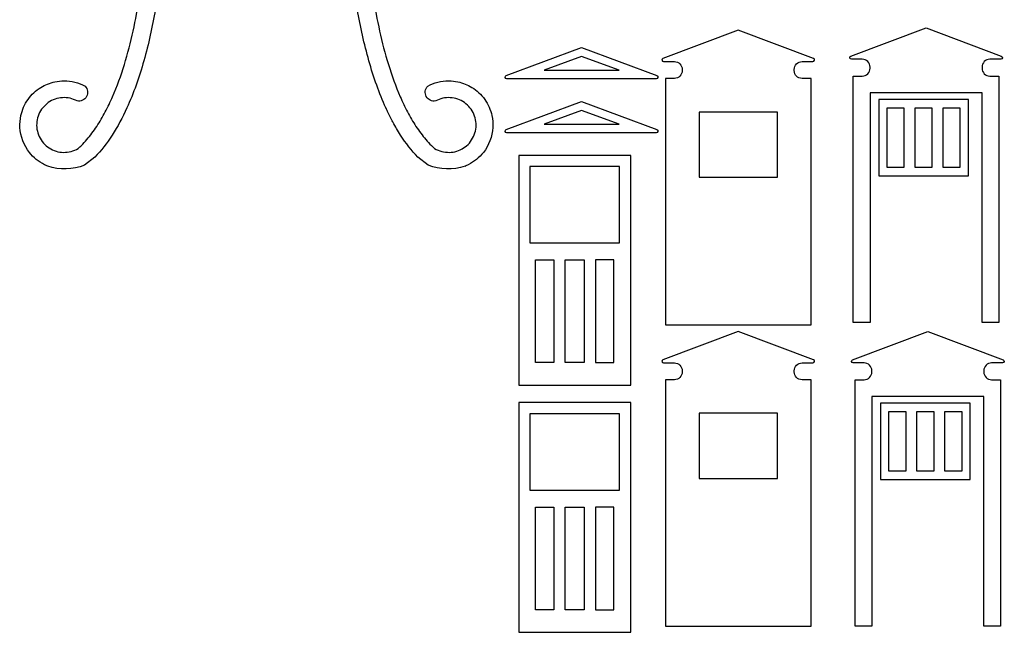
# Model space of a CAD drawing. Header units: millimetres. Extents: x -996 to 853, y -929 to 599.
# Tile 3 of 30: x -765 to -589, y -56 to 54. Entities that reach past the tile are written whole.
import ezdxf

# ---------------------------------------------------------------- set-up
doc = ezdxf.new("R2010")
doc.units = ezdxf.units.MM
doc.header["$MEASUREMENT"] = 0
doc.layers.add('Layer 1', color=7, linetype='Continuous')

msp = doc.modelspace()

# ---------------------------------------------------------------- linework, layer by layer
at = {"layer": 'Layer 1', "lineweight": 25}
for points, knots in [([(-753.0179, 27.6638), (-753.0179, 27.6638), (-751.1579, 29.0938), (-751.1579, 29.0938), (-751.1579, 29.0938), (-750.0479, 30.2338), (-749.0179, 31.5638), (-748.0579, 33.0338), (-748.0579, 33.0338), (-747.1079, 34.5138), (-746.2279, 36.1438), (-745.4379, 37.8938), (-745.4379, 37.8938), (-744.2579, 40.4738), (-743.2479, 43.3238), (-742.4079, 46.3038), (-742.4079, 46.3038), (-741.5679, 49.2838), (-740.8879, 52.3838), (-740.3579, 55.4738), (-740.3579, 55.4738), (-739.8179, 58.5738), (-739.4179, 61.6538), (-739.1379, 64.6038), (-739.1379, 64.6038), (-738.9979, 66.0738), (-738.8879, 67.5038), (-738.7979, 68.8938), (-738.7979, 68.8938), (-738.7679, 69.3238), (-738.7379, 69.7538), (-738.7179, 70.1738), (-738.7179, 70.1738), (-738.7179, 70.2538), (-738.7079, 70.3438), (-738.7079, 70.4338), (-738.7079, 70.4338), (-738.6579, 71.2938), (-738.6079, 72.1538), (-738.5679, 73.0138), (-738.5679, 73.0138), (-738.5679, 73.0138), (-706.0579, 73.0138), (-706.0579, 73.0138), (-706.0579, 73.0138), (-706.0079, 72.1538), (-705.9579, 71.2938), (-705.9079, 70.4338), (-705.9079, 70.4338), (-705.9079, 70.3438), (-705.9079, 70.2538), (-705.8979, 70.1738), (-705.8979, 70.1738), (-705.8779, 69.7538), (-705.8479, 69.3238), (-705.8179, 68.8938), (-705.8179, 68.8938), (-705.7379, 67.5038), (-705.6179, 66.0738), (-705.4779, 64.6038), (-705.4779, 64.6038), (-705.1979, 61.6538), (-704.7979, 58.5738), (-704.2579, 55.4738), (-704.2579, 55.4738), (-703.7279, 52.3838), (-703.0479, 49.2838), (-702.2079, 46.3038), (-702.2079, 46.3038), (-701.3679, 43.3238), (-700.3579, 40.4738), (-699.1879, 37.8938), (-699.1879, 37.8938), (-699.1679, 37.8638), (-699.1579, 37.8438), (-699.1479, 37.8138), (-699.1479, 37.8138), (-699.0579, 37.6238), (-698.9679, 37.4338), (-698.8779, 37.2438), (-698.8779, 37.2438), (-698.5779, 36.6038), (-698.2579, 35.9738), (-697.9279, 35.3638), (-697.9279, 35.3638), (-697.4879, 34.5538), (-697.0279, 33.7738), (-696.5579, 33.0338), (-696.5579, 33.0338), (-695.5979, 31.5638), (-694.5679, 30.2338), (-693.4679, 29.0938), (-693.4679, 29.0938), (-693.4679, 29.0938), (-691.6079, 27.6638), (-691.6079, 27.6638), (-691.6079, 27.6638), (-691.6079, 27.6638), (-691.5979, 27.6638), (-691.5979, 27.6638), (-691.5979, 27.6638), (-689.5079, 26.7938), (-687.1679, 26.7338), (-685.0379, 27.4838), (-685.0379, 27.4838), (-685.0379, 27.4838), (-684.9779, 27.4538), (-684.9779, 27.4538), (-684.9779, 27.4538), (-684.9779, 27.4538), (-684.9779, 27.4638), (-684.9779, 27.4638), (-684.9779, 27.4638), (-684.9979, 27.4738), (-685.0179, 27.4838), (-685.0379, 27.4838), (-685.0379, 27.4838), (-684.8479, 27.5638), (-684.6679, 27.6438), (-684.4779, 27.7338), (-684.4779, 27.7338), (-683.4279, 28.2538), (-682.4879, 29.0038), (-681.7579, 29.9238), (-681.7579, 29.9238), (-680.7779, 31.1838), (-680.1779, 32.7738), (-680.0779, 34.3538), (-680.0779, 34.3538), (-680.0279, 35.0738), (-680.0879, 35.7938), (-680.2379, 36.4938), (-680.2379, 36.4938), (-680.4679, 37.5238), (-680.9079, 38.5238), (-681.5179, 39.3938), (-681.5179, 39.3938), (-682.1279, 40.2538), (-682.9179, 40.9838), (-683.8179, 41.5438), (-683.8179, 41.5438), (-684.5779, 42.0138), (-685.4279, 42.3538), (-686.3079, 42.5338), (-686.3079, 42.5338), (-686.8479, 42.6538), (-687.3979, 42.7138), (-687.9579, 42.7138), (-687.9579, 42.7138), (-689.2579, 42.7138), (-690.5679, 42.3838), (-691.7079, 41.7638), (-691.7079, 41.7638), (-692.1879, 41.2638), (-692.2879, 40.5238), (-691.9579, 39.9138), (-691.9579, 39.9138), (-691.6279, 39.3138), (-690.9479, 38.9938), (-690.2779, 39.1238), (-690.2779, 39.1238), (-689.4979, 39.5538), (-688.5779, 39.7538), (-687.6679, 39.7038), (-687.6679, 39.7038), (-686.7679, 39.6538), (-685.8779, 39.3438), (-685.1379, 38.8238), (-685.1379, 38.8238), (-684.4079, 38.3038), (-683.8079, 37.5738), (-683.4579, 36.7338), (-683.4579, 36.7338), (-683.2779, 36.3138), (-683.1579, 35.8638), (-683.0979, 35.4238), (-683.0979, 35.4238), (-683.0379, 34.9738), (-683.0479, 34.5338), (-683.1179, 34.0838), (-683.1179, 34.0838), (-683.1979, 33.6338), (-683.3379, 33.1838), (-683.5279, 32.7538), (-683.5279, 32.7538), (-683.7279, 32.3338), (-683.9679, 31.9438), (-684.2679, 31.6038), (-684.2679, 31.6038), (-684.8579, 30.9238), (-685.6479, 30.4138), (-686.5179, 30.1438), (-686.5179, 30.1438), (-687.3779, 29.8838), (-688.3179, 29.8638), (-689.2079, 30.0938), (-689.2079, 30.0938), (-689.6479, 30.2138), (-690.0779, 30.3938), (-690.4679, 30.6138), (-690.4679, 30.6138), (-690.4879, 30.6338), (-690.5179, 30.6438), (-690.5379, 30.6638), (-690.5379, 30.6638), (-690.7079, 30.8238), (-690.8779, 30.9938), (-691.0479, 31.1638), (-691.0479, 31.1638), (-691.3879, 31.5138), (-691.7179, 31.8638), (-692.0279, 32.2338), (-692.0279, 32.2338), (-692.6679, 32.9738), (-693.2479, 33.7638), (-693.7979, 34.5838), (-693.7979, 34.5838), (-694.3379, 35.4138), (-694.8479, 36.2638), (-695.3079, 37.1538), (-695.3079, 37.1538), (-695.7779, 38.0438), (-696.2179, 38.9538), (-696.6179, 39.8838), (-696.6179, 39.8838), (-697.4279, 41.7438), (-698.1279, 43.6638), (-698.7279, 45.6338), (-698.7279, 45.6338), (-699.3379, 47.5938), (-699.8479, 49.5938), (-700.2979, 51.6038), (-700.2979, 51.6038), (-700.7479, 53.6238), (-701.1279, 55.6638), (-701.4479, 57.7138), (-701.4479, 57.7138), (-701.5679, 58.4638), (-701.6779, 59.2138), (-701.7779, 59.9638), (-701.7779, 59.9638), (-701.7779, 59.9638), (-701.7779, 59.9638), (-701.7779, 59.9638), (-701.7779, 59.9638), (-701.7779, 59.9638), (-701.7779, 59.9638), (-701.7779, 59.9638), (-701.7779, 59.9638), (-701.9579, 61.2238), (-702.0979, 62.4738), (-702.2279, 63.7338), (-702.2279, 63.7338), (-702.4179, 65.5338), (-702.5679, 67.3338), (-702.6779, 69.1338), (-702.6779, 69.1338), (-702.8279, 71.1438), (-702.9579, 73.1538), (-702.9679, 75.1638), (-702.9679, 75.1638), (-702.9679, 75.1638), (-699.8079, 75.1638), (-699.8079, 75.1638), (-699.8079, 75.1638), (-699.8079, 75.1638), (-699.8079, 82.1638), (-699.8079, 82.1638), (-699.8079, 82.1638), (-699.8079, 82.1638), (-695.1479, 82.1638), (-695.1479, 82.1638), (-695.1479, 82.1638), (-694.4579, 82.1638), (-693.8579, 82.6338), (-693.6979, 83.3038), (-693.6979, 83.3038), (-693.5279, 83.9738), (-693.8379, 84.6638), (-694.4479, 84.9838), (-694.4479, 84.9838), (-694.4479, 84.9838), (-722.3079, 99.6838), (-722.3079, 99.6838), (-722.3079, 99.6838), (-722.3079, 99.6838), (-750.1679, 84.9838), (-750.1679, 84.9838), (-750.1679, 84.9838), (-750.7779, 84.6638), (-751.0879, 83.9738), (-750.9179, 83.3038), (-750.9179, 83.3038), (-750.7579, 82.6338), (-750.1579, 82.1638), (-749.4679, 82.1638), (-749.4679, 82.1638), (-749.4679, 82.1638), (-744.8079, 82.1638), (-744.8079, 82.1638), (-744.8079, 82.1638), (-744.8079, 82.1638), (-744.8079, 75.1638), (-744.8079, 75.1638), (-744.8079, 75.1638), (-744.8079, 75.1638), (-741.6479, 75.1638), (-741.6479, 75.1638), (-741.6479, 75.1638), (-741.6579, 73.1538), (-741.7879, 71.1438), (-741.9379, 69.1338), (-741.9379, 69.1338), (-742.0479, 67.3338), (-742.1979, 65.5338), (-742.3879, 63.7338), (-742.3879, 63.7338), (-742.5179, 62.4738), (-742.6679, 61.2238), (-742.8379, 59.9638), (-742.8379, 59.9638), (-742.8379, 59.9638), (-742.8379, 59.9638), (-742.8379, 59.9638), (-742.8379, 59.9638), (-742.8379, 59.9638), (-742.8379, 59.9638), (-742.8379, 59.9638), (-742.8379, 59.9638), (-742.9479, 59.2138), (-743.0579, 58.4638), (-743.1679, 57.7138), (-743.1679, 57.7138), (-743.4879, 55.6638), (-743.8679, 53.6238), (-744.3179, 51.6038), (-744.3179, 51.6038), (-744.7679, 49.5938), (-745.2879, 47.5938), (-745.8879, 45.6338), (-745.8879, 45.6338), (-746.4979, 43.6638), (-747.1879, 41.7438), (-747.9979, 39.8838), (-747.9979, 39.8838), (-748.3979, 38.9538), (-748.8379, 38.0438), (-749.3079, 37.1538), (-749.3079, 37.1538), (-749.7679, 36.2638), (-750.2779, 35.4138), (-750.8179, 34.5838), (-750.8179, 34.5838), (-751.3679, 33.7638), (-751.9579, 32.9738), (-752.5879, 32.2338), (-752.5879, 32.2338), (-752.8979, 31.8638), (-753.2279, 31.5138), (-753.5679, 31.1638), (-753.5679, 31.1638), (-753.7379, 30.9938), (-753.9079, 30.8238), (-754.0779, 30.6638), (-754.0779, 30.6638), (-754.1079, 30.6438), (-754.1279, 30.6338), (-754.1579, 30.6138), (-754.1579, 30.6138), (-754.5379, 30.3938), (-754.9679, 30.2138), (-755.4179, 30.0938), (-755.4179, 30.0938), (-756.2979, 29.8638), (-757.2379, 29.8838), (-758.0979, 30.1438), (-758.0979, 30.1438), (-758.9679, 30.4138), (-759.7579, 30.9238), (-760.3479, 31.6038), (-760.3479, 31.6038), (-760.6479, 31.9438), (-760.8979, 32.3338), (-761.0879, 32.7538), (-761.0879, 32.7538), (-761.2779, 33.1838), (-761.4179, 33.6338), (-761.4979, 34.0838), (-761.4979, 34.0838), (-761.5679, 34.5338), (-761.5779, 34.9738), (-761.5179, 35.4238), (-761.5179, 35.4238), (-761.4579, 35.8638), (-761.3379, 36.3138), (-761.1679, 36.7338), (-761.1679, 36.7338), (-760.8079, 37.5738), (-760.2179, 38.3038), (-759.4779, 38.8238), (-759.4779, 38.8238), (-758.7379, 39.3438), (-757.8479, 39.6538), (-756.9479, 39.7038), (-756.9479, 39.7038), (-756.0379, 39.7538), (-755.1279, 39.5538), (-754.3379, 39.1238), (-754.3379, 39.1238), (-753.6679, 38.9938), (-752.9879, 39.3138), (-752.6579, 39.9138), (-752.6579, 39.9138), (-752.3379, 40.5238), (-752.4279, 41.2638), (-752.9079, 41.7638), (-752.9079, 41.7638), (-754.0479, 42.3838), (-755.3579, 42.7138), (-756.6579, 42.7138), (-756.6579, 42.7138), (-757.2179, 42.7138), (-757.7679, 42.6538), (-758.3079, 42.5338), (-758.3079, 42.5338), (-759.1879, 42.3538), (-760.0379, 42.0138), (-760.7979, 41.5438), (-760.7979, 41.5438), (-761.6979, 40.9838), (-762.4879, 40.2538), (-763.0979, 39.3938), (-763.0979, 39.3938), (-763.7079, 38.5238), (-764.1479, 37.5238), (-764.3779, 36.4938), (-764.3779, 36.4938), (-764.5279, 35.7938), (-764.5879, 35.0738), (-764.5379, 34.3538), (-764.5379, 34.3538), (-764.4379, 32.7738), (-763.8379, 31.1838), (-762.8579, 29.9238), (-762.8579, 29.9238), (-762.1279, 29.0038), (-761.1879, 28.2538), (-760.1379, 27.7338), (-760.1379, 27.7338), (-759.9579, 27.6438), (-759.7679, 27.5638), (-759.5779, 27.4838), (-759.5779, 27.4838), (-757.4479, 26.7338), (-755.1079, 26.7938), (-753.0179, 27.6638)], [0, 0, 0, 0, 0.00869565, 0.00869565, 0.00869565, 0.00869565, 0.0173913, 0.0173913, 0.0173913, 0.0173913, 0.02608696, 0.02608696, 0.02608696, 0.02608696, 0.03478261, 0.03478261, 0.03478261, 0.03478261, 0.04347826, 0.04347826, 0.04347826, 0.04347826, 0.05217391, 0.05217391, 0.05217391, 0.05217391, 0.06086957, 0.06086957, 0.06086957, 0.06086957, 0.06956522, 0.06956522, 0.06956522, 0.06956522, 0.07826087, 0.07826087, 0.07826087, 0.07826087, 0.08695652, 0.08695652, 0.08695652, 0.08695652, 0.09565217, 0.09565217, 0.09565217, 0.09565217, 0.10434783, 0.10434783, 0.10434783, 0.10434783, 0.11304348, 0.11304348, 0.11304348, 0.11304348, 0.12173913, 0.12173913, 0.12173913, 0.12173913, 0.13043478, 0.13043478, 0.13043478, 0.13043478, 0.13913043, 0.13913043, 0.13913043, 0.13913043, 0.14782609, 0.14782609, 0.14782609, 0.14782609, 0.15652174, 0.15652174, 0.15652174, 0.15652174, 0.16521739, 0.16521739, 0.16521739, 0.16521739, 0.17391304, 0.17391304, 0.17391304, 0.17391304, 0.1826087, 0.1826087, 0.1826087, 0.1826087, 0.19130435, 0.19130435, 0.19130435, 0.19130435, 0.2, 0.2, 0.2, 0.2, 0.20869565, 0.20869565, 0.20869565, 0.20869565, 0.2173913, 0.2173913, 0.2173913, 0.2173913, 0.22608696, 0.22608696, 0.22608696, 0.22608696, 0.23478261, 0.23478261, 0.23478261, 0.23478261, 0.24347826, 0.24347826, 0.24347826, 0.24347826, 0.25217391, 0.25217391, 0.25217391, 0.25217391, 0.26086957, 0.26086957, 0.26086957, 0.26086957, 0.26956522, 0.26956522, 0.26956522, 0.26956522, 0.27826087, 0.27826087, 0.27826087, 0.27826087, 0.28695652, 0.28695652, 0.28695652, 0.28695652, 0.29565217, 0.29565217, 0.29565217, 0.29565217, 0.30434783, 0.30434783, 0.30434783, 0.30434783, 0.31304348, 0.31304348, 0.31304348, 0.31304348, 0.32173913, 0.32173913, 0.32173913, 0.32173913, 0.33043478, 0.33043478, 0.33043478, 0.33043478, 0.33913043, 0.33913043, 0.33913043, 0.33913043, 0.34782609, 0.34782609, 0.34782609, 0.34782609, 0.35652174, 0.35652174, 0.35652174, 0.35652174, 0.36521739, 0.36521739, 0.36521739, 0.36521739, 0.37391304, 0.37391304, 0.37391304, 0.37391304, 0.3826087, 0.3826087, 0.3826087, 0.3826087, 0.39130435, 0.39130435, 0.39130435, 0.39130435, 0.4, 0.4, 0.4, 0.4, 0.40869565, 0.40869565, 0.40869565, 0.40869565, 0.4173913, 0.4173913, 0.4173913, 0.4173913, 0.42608696, 0.42608696, 0.42608696, 0.42608696, 0.43478261, 0.43478261, 0.43478261, 0.43478261, 0.44347826, 0.44347826, 0.44347826, 0.44347826, 0.45217391, 0.45217391, 0.45217391, 0.45217391, 0.46086957, 0.46086957, 0.46086957, 0.46086957, 0.46956522, 0.46956522, 0.46956522, 0.46956522, 0.47826087, 0.47826087, 0.47826087, 0.47826087, 0.48695652, 0.48695652, 0.48695652, 0.48695652, 0.49565217, 0.49565217, 0.49565217, 0.49565217, 0.50434783, 0.50434783, 0.50434783, 0.50434783, 0.51304348, 0.51304348, 0.51304348, 0.51304348, 0.52173913, 0.52173913, 0.52173913, 0.52173913, 0.53043478, 0.53043478, 0.53043478, 0.53043478, 0.53913043, 0.53913043, 0.53913043, 0.53913043, 0.54782609, 0.54782609, 0.54782609, 0.54782609, 0.55652174, 0.55652174, 0.55652174, 0.55652174, 0.56521739, 0.56521739, 0.56521739, 0.56521739, 0.57391304, 0.57391304, 0.57391304, 0.57391304, 0.5826087, 0.5826087, 0.5826087, 0.5826087, 0.59130435, 0.59130435, 0.59130435, 0.59130435, 0.6, 0.6, 0.6, 0.6, 0.60869565, 0.60869565, 0.60869565, 0.60869565, 0.6173913, 0.6173913, 0.6173913, 0.6173913, 0.62608696, 0.62608696, 0.62608696, 0.62608696, 0.63478261, 0.63478261, 0.63478261, 0.63478261, 0.64347826, 0.64347826, 0.64347826, 0.64347826, 0.65217391, 0.65217391, 0.65217391, 0.65217391, 0.66086957, 0.66086957, 0.66086957, 0.66086957, 0.66956522, 0.66956522, 0.66956522, 0.66956522, 0.67826087, 0.67826087, 0.67826087, 0.67826087, 0.68695652, 0.68695652, 0.68695652, 0.68695652, 0.69565217, 0.69565217, 0.69565217, 0.69565217, 0.70434783, 0.70434783, 0.70434783, 0.70434783, 0.71304348, 0.71304348, 0.71304348, 0.71304348, 0.72173913, 0.72173913, 0.72173913, 0.72173913, 0.73043478, 0.73043478, 0.73043478, 0.73043478, 0.73913043, 0.73913043, 0.73913043, 0.73913043, 0.74782609, 0.74782609, 0.74782609, 0.74782609, 0.75652174, 0.75652174, 0.75652174, 0.75652174, 0.76521739, 0.76521739, 0.76521739, 0.76521739, 0.77391304, 0.77391304, 0.77391304, 0.77391304, 0.7826087, 0.7826087, 0.7826087, 0.7826087, 0.79130435, 0.79130435, 0.79130435, 0.79130435, 0.8, 0.8, 0.8, 0.8, 0.80869565, 0.80869565, 0.80869565, 0.80869565, 0.8173913, 0.8173913, 0.8173913, 0.8173913, 0.82608696, 0.82608696, 0.82608696, 0.82608696, 0.83478261, 0.83478261, 0.83478261, 0.83478261, 0.84347826, 0.84347826, 0.84347826, 0.84347826, 0.85217391, 0.85217391, 0.85217391, 0.85217391, 0.86086957, 0.86086957, 0.86086957, 0.86086957, 0.86956522, 0.86956522, 0.86956522, 0.86956522, 0.87826087, 0.87826087, 0.87826087, 0.87826087, 0.88695652, 0.88695652, 0.88695652, 0.88695652, 0.89565217, 0.89565217, 0.89565217, 0.89565217, 0.90434783, 0.90434783, 0.90434783, 0.90434783, 0.91304348, 0.91304348, 0.91304348, 0.91304348, 0.92173913, 0.92173913, 0.92173913, 0.92173913, 0.93043478, 0.93043478, 0.93043478, 0.93043478, 0.93913043, 0.93913043, 0.93913043, 0.93913043, 0.94782609, 0.94782609, 0.94782609, 0.94782609, 0.95652174, 0.95652174, 0.95652174, 0.95652174, 0.96521739, 0.96521739, 0.96521739, 0.96521739, 0.97391304, 0.97391304, 0.97391304, 0.97391304, 0.9826087, 0.9826087, 0.9826087, 0.9826087, 1, 1, 1, 1]), ([(-649.6879, 46.7238), (-649.6879, 46.7238), (-636.2379, 51.7438), (-636.2379, 51.7438), (-636.2379, 51.7438), (-636.2379, 51.7438), (-622.7979, 46.7238), (-622.7979, 46.7238), (-622.7979, 46.7238), (-622.6579, 46.6738), (-622.5779, 46.5338), (-622.6079, 46.3838), (-622.6079, 46.3838), (-622.6379, 46.2438), (-622.7579, 46.1438), (-622.9079, 46.1438), (-622.9079, 46.1438), (-622.9079, 46.1438), (-624.8379, 46.1438), (-624.8379, 46.1438), (-624.8379, 46.1438), (-625.2179, 46.1438), (-625.5679, 45.9938), (-625.8279, 45.7338), (-625.8279, 45.7338), (-626.0979, 45.4638), (-626.2379, 45.1138), (-626.2379, 44.7438), (-626.2379, 44.7438), (-626.2379, 44.7438), (-626.2379, 44.5438), (-626.2379, 44.5438), (-626.2379, 44.5438), (-626.2379, 43.7638), (-625.6179, 43.1438), (-624.8379, 43.1438), (-624.8379, 43.1438), (-624.8379, 43.1438), (-623.2379, 43.1438), (-623.2379, 43.1438), (-623.2379, 43.1438), (-623.2379, 43.1438), (-623.2379, -0.8962), (-623.2379, -0.8962), (-623.2379, -0.8962), (-623.2379, -0.8962), (-649.2379, -0.8962), (-649.2379, -0.8962), (-649.2379, -0.8962), (-649.2379, -0.8962), (-649.2379, 43.1438), (-649.2379, 43.1438), (-649.2379, 43.1438), (-649.2379, 43.1438), (-647.6379, 43.1438), (-647.6379, 43.1438), (-647.6379, 43.1438), (-647.2679, 43.1438), (-646.9179, 43.2838), (-646.6479, 43.5538), (-646.6479, 43.5538), (-646.3879, 43.8138), (-646.2379, 44.1638), (-646.2379, 44.5438), (-646.2379, 44.5438), (-646.2379, 44.5438), (-646.2379, 44.7438), (-646.2379, 44.7438), (-646.2379, 44.7438), (-646.2379, 45.1138), (-646.3879, 45.4638), (-646.6479, 45.7338), (-646.6479, 45.7338), (-646.9179, 45.9938), (-647.2679, 46.1438), (-647.6379, 46.1438), (-647.6379, 46.1438), (-647.6379, 46.1438), (-649.5779, 46.1438), (-649.5779, 46.1438), (-649.5779, 46.1438), (-649.7279, 46.1438), (-649.8479, 46.2438), (-649.8779, 46.3838), (-649.8779, 46.3838), (-649.8979, 46.5338), (-649.8179, 46.6738), (-649.6879, 46.7238)], [0, 0, 0, 0, 0.04347826, 0.04347826, 0.04347826, 0.04347826, 0.08695652, 0.08695652, 0.08695652, 0.08695652, 0.13043478, 0.13043478, 0.13043478, 0.13043478, 0.17391304, 0.17391304, 0.17391304, 0.17391304, 0.2173913, 0.2173913, 0.2173913, 0.2173913, 0.26086957, 0.26086957, 0.26086957, 0.26086957, 0.30434783, 0.30434783, 0.30434783, 0.30434783, 0.34782609, 0.34782609, 0.34782609, 0.34782609, 0.39130435, 0.39130435, 0.39130435, 0.39130435, 0.43478261, 0.43478261, 0.43478261, 0.43478261, 0.47826087, 0.47826087, 0.47826087, 0.47826087, 0.52173913, 0.52173913, 0.52173913, 0.52173913, 0.56521739, 0.56521739, 0.56521739, 0.56521739, 0.60869565, 0.60869565, 0.60869565, 0.60869565, 0.65217391, 0.65217391, 0.65217391, 0.65217391, 0.69565217, 0.69565217, 0.69565217, 0.69565217, 0.73913043, 0.73913043, 0.73913043, 0.73913043, 0.7826087, 0.7826087, 0.7826087, 0.7826087, 0.82608696, 0.82608696, 0.82608696, 0.82608696, 0.86956522, 0.86956522, 0.86956522, 0.86956522, 0.91304348, 0.91304348, 0.91304348, 0.91304348, 1, 1, 1, 1]), ([(-589.2479, 47.1538), (-589.2479, 47.1538), (-602.6879, 52.1738), (-602.6879, 52.1738), (-602.6879, 52.1738), (-602.6879, 52.1738), (-616.1279, 47.1538), (-616.1279, 47.1538), (-616.1279, 47.1538), (-616.2679, 47.1038), (-616.3479, 46.9638), (-616.3179, 46.8238), (-616.3179, 46.8238), (-616.2979, 46.6838), (-616.1679, 46.5738), (-616.0279, 46.5738), (-616.0279, 46.5738), (-616.0279, 46.5738), (-614.0879, 46.5738), (-614.0879, 46.5738), (-614.0879, 46.5738), (-613.7179, 46.5738), (-613.3579, 46.4338), (-613.0979, 46.1638), (-613.0979, 46.1638), (-612.8379, 45.9038), (-612.6879, 45.5438), (-612.6879, 45.1738), (-612.6879, 45.1738), (-612.6879, 45.1738), (-612.6879, 44.9738), (-612.6879, 44.9738), (-612.6879, 44.9738), (-612.6879, 44.2038), (-613.3179, 43.5738), (-614.0879, 43.5738), (-614.0879, 43.5738), (-614.0879, 43.5738), (-615.6879, 43.5738), (-615.6879, 43.5738), (-615.6879, 43.5738), (-615.6879, 43.5738), (-615.6879, -0.4662), (-615.6879, -0.4662), (-615.6879, -0.4662), (-615.6879, -0.4662), (-612.6879, -0.4662), (-612.6879, -0.4662), (-612.6879, -0.4662), (-612.6879, -0.4662), (-612.6879, 40.5738), (-612.6879, 40.5738), (-612.6879, 40.5738), (-612.6879, 40.5738), (-592.6879, 40.5738), (-592.6879, 40.5738), (-592.6879, 40.5738), (-592.6879, 40.5738), (-592.6879, -0.4662), (-592.6879, -0.4662), (-592.6879, -0.4662), (-592.6879, -0.4662), (-589.6879, -0.4662), (-589.6879, -0.4662), (-589.6879, -0.4662), (-589.6879, -0.4662), (-589.6879, 43.5738), (-589.6879, 43.5738), (-589.6879, 43.5738), (-589.6879, 43.5738), (-591.2879, 43.5738), (-591.2879, 43.5738), (-591.2879, 43.5738), (-591.6579, 43.5738), (-592.0179, 43.7238), (-592.2779, 43.9838), (-592.2779, 43.9838), (-592.5379, 44.2538), (-592.6879, 44.6038), (-592.6879, 44.9738), (-592.6879, 44.9738), (-592.6879, 44.9738), (-592.6879, 45.1738), (-592.6879, 45.1738), (-592.6879, 45.1738), (-592.6879, 45.5438), (-592.5379, 45.9038), (-592.2779, 46.1638), (-592.2779, 46.1638), (-592.0179, 46.4338), (-591.6579, 46.5738), (-591.2879, 46.5738), (-591.2879, 46.5738), (-591.2879, 46.5738), (-589.3479, 46.5738), (-589.3479, 46.5738), (-589.3479, 46.5738), (-589.2079, 46.5738), (-589.0779, 46.6838), (-589.0579, 46.8238), (-589.0579, 46.8238), (-589.0279, 46.9638), (-589.1079, 47.1038), (-589.2479, 47.1538)], [0, 0, 0, 0, 0.03703704, 0.03703704, 0.03703704, 0.03703704, 0.07407407, 0.07407407, 0.07407407, 0.07407407, 0.11111111, 0.11111111, 0.11111111, 0.11111111, 0.14814815, 0.14814815, 0.14814815, 0.14814815, 0.18518519, 0.18518519, 0.18518519, 0.18518519, 0.22222222, 0.22222222, 0.22222222, 0.22222222, 0.25925926, 0.25925926, 0.25925926, 0.25925926, 0.2962963, 0.2962963, 0.2962963, 0.2962963, 0.33333333, 0.33333333, 0.33333333, 0.33333333, 0.37037037, 0.37037037, 0.37037037, 0.37037037, 0.40740741, 0.40740741, 0.40740741, 0.40740741, 0.44444444, 0.44444444, 0.44444444, 0.44444444, 0.48148148, 0.48148148, 0.48148148, 0.48148148, 0.51851852, 0.51851852, 0.51851852, 0.51851852, 0.55555556, 0.55555556, 0.55555556, 0.55555556, 0.59259259, 0.59259259, 0.59259259, 0.59259259, 0.62962963, 0.62962963, 0.62962963, 0.62962963, 0.66666667, 0.66666667, 0.66666667, 0.66666667, 0.7037037, 0.7037037, 0.7037037, 0.7037037, 0.74074074, 0.74074074, 0.74074074, 0.74074074, 0.77777778, 0.77777778, 0.77777778, 0.77777778, 0.81481481, 0.81481481, 0.81481481, 0.81481481, 0.85185185, 0.85185185, 0.85185185, 0.85185185, 0.88888889, 0.88888889, 0.88888889, 0.88888889, 0.92592593, 0.92592593, 0.92592593, 0.92592593, 1, 1, 1, 1]), ([(-650.7779, 43.6738), (-650.7779, 43.6738), (-664.2279, 48.6938), (-664.2279, 48.6938), (-664.2279, 48.6938), (-664.2279, 48.6938), (-677.6679, 43.6738), (-677.6679, 43.6738), (-677.6679, 43.6738), (-677.8079, 43.6238), (-677.8879, 43.4838), (-677.8579, 43.3338), (-677.8579, 43.3338), (-677.8279, 43.1938), (-677.7079, 43.0938), (-677.5679, 43.0938), (-677.5679, 43.0938), (-677.5679, 43.0938), (-650.8879, 43.0938), (-650.8879, 43.0938), (-650.8879, 43.0938), (-650.7379, 43.0938), (-650.6179, 43.1938), (-650.5879, 43.3338), (-650.5879, 43.3338), (-650.5679, 43.4838), (-650.6479, 43.6238), (-650.7779, 43.6738)], [0, 0, 0, 0, 0.125, 0.125, 0.125, 0.125, 0.25, 0.25, 0.25, 0.25, 0.375, 0.375, 0.375, 0.375, 0.5, 0.5, 0.5, 0.5, 0.625, 0.625, 0.625, 0.625, 0.75, 0.75, 0.75, 0.75, 1, 1, 1, 1]), ([(-657.5279, 44.5938), (-657.5279, 44.5938), (-670.9179, 44.5938), (-670.9179, 44.5938), (-670.9179, 44.5938), (-670.9179, 44.5938), (-664.2279, 47.0938), (-664.2279, 47.0938), (-664.2279, 47.0938), (-664.2279, 47.0938), (-657.5279, 44.5938), (-657.5279, 44.5938)], [0, 0, 0, 0, 0.25, 0.25, 0.25, 0.25, 0.5, 0.5, 0.5, 0.5, 1, 1, 1, 1]), ([(-650.7779, 34.0238), (-650.7779, 34.0238), (-664.2279, 39.0438), (-664.2279, 39.0438), (-664.2279, 39.0438), (-664.2279, 39.0438), (-677.6679, 34.0238), (-677.6679, 34.0238), (-677.6679, 34.0238), (-677.8079, 33.9738), (-677.8879, 33.8338), (-677.8579, 33.6838), (-677.8579, 33.6838), (-677.8279, 33.5438), (-677.7079, 33.4438), (-677.5679, 33.4438), (-677.5679, 33.4438), (-677.5679, 33.4438), (-650.8879, 33.4438), (-650.8879, 33.4438), (-650.8879, 33.4438), (-650.7379, 33.4438), (-650.6179, 33.5438), (-650.5879, 33.6838), (-650.5879, 33.6838), (-650.5679, 33.8338), (-650.6479, 33.9738), (-650.7779, 34.0238)], [0, 0, 0, 0, 0.125, 0.125, 0.125, 0.125, 0.25, 0.25, 0.25, 0.25, 0.375, 0.375, 0.375, 0.375, 0.5, 0.5, 0.5, 0.5, 0.625, 0.625, 0.625, 0.625, 0.75, 0.75, 0.75, 0.75, 1, 1, 1, 1]), ([(-595.1279, 39.3838), (-595.1279, 39.3838), (-595.1279, 25.7338), (-595.1279, 25.7338), (-595.1279, 25.7338), (-595.1279, 25.7338), (-611.1279, 25.7338), (-611.1279, 25.7338), (-611.1279, 25.7338), (-611.1279, 25.7338), (-611.1279, 39.3838), (-611.1279, 39.3838), (-611.1279, 39.3838), (-611.1279, 39.3838), (-595.1279, 39.3838), (-595.1279, 39.3838)], [0, 0, 0, 0, 0.2, 0.2, 0.2, 0.2, 0.4, 0.4, 0.4, 0.4, 0.6, 0.6, 0.6, 0.6, 1, 1, 1, 1]), ([(-657.5279, 34.9438), (-657.5279, 34.9438), (-670.9179, 34.9438), (-670.9179, 34.9438), (-670.9179, 34.9438), (-670.9179, 34.9438), (-664.2279, 37.4438), (-664.2279, 37.4438), (-664.2279, 37.4438), (-664.2279, 37.4438), (-657.5279, 34.9438), (-657.5279, 34.9438)], [0, 0, 0, 0, 0.25, 0.25, 0.25, 0.25, 0.5, 0.5, 0.5, 0.5, 1, 1, 1, 1]), ([(-643.2379, 25.4938), (-643.2379, 25.4938), (-643.2379, 37.1438), (-643.2379, 37.1438), (-643.2379, 37.1438), (-643.2379, 37.1438), (-629.2379, 37.1438), (-629.2379, 37.1438), (-629.2379, 37.1438), (-629.2379, 37.1438), (-629.2379, 25.4938), (-629.2379, 25.4938), (-629.2379, 25.4938), (-629.2379, 25.4938), (-643.2379, 25.4938), (-643.2379, 25.4938)], [0, 0, 0, 0, 0.2, 0.2, 0.2, 0.2, 0.4, 0.4, 0.4, 0.4, 0.6, 0.6, 0.6, 0.6, 1, 1, 1, 1]), ([(-609.6279, 37.8838), (-609.6279, 37.8838), (-609.6279, 27.2338), (-609.6279, 27.2338), (-609.6279, 27.2338), (-609.6279, 27.2338), (-606.6279, 27.2338), (-606.6279, 27.2338), (-606.6279, 27.2338), (-606.6279, 27.2338), (-606.6279, 37.8838), (-606.6279, 37.8838), (-606.6279, 37.8838), (-606.6279, 37.8838), (-609.6279, 37.8838), (-609.6279, 37.8838)], [0, 0, 0, 0, 0.2, 0.2, 0.2, 0.2, 0.4, 0.4, 0.4, 0.4, 0.6, 0.6, 0.6, 0.6, 1, 1, 1, 1]), ([(-604.6279, 37.8838), (-604.6279, 37.8838), (-604.6279, 27.2338), (-604.6279, 27.2338), (-604.6279, 27.2338), (-604.6279, 27.2338), (-601.6279, 27.2338), (-601.6279, 27.2338), (-601.6279, 27.2338), (-601.6279, 27.2338), (-601.6279, 37.8838), (-601.6279, 37.8838), (-601.6279, 37.8838), (-601.6279, 37.8838), (-604.6279, 37.8838), (-604.6279, 37.8838)], [0, 0, 0, 0, 0.2, 0.2, 0.2, 0.2, 0.4, 0.4, 0.4, 0.4, 0.6, 0.6, 0.6, 0.6, 1, 1, 1, 1]), ([(-599.6279, 37.8838), (-599.6279, 37.8838), (-599.6279, 27.2338), (-599.6279, 27.2338), (-599.6279, 27.2338), (-599.6279, 27.2338), (-596.6279, 27.2338), (-596.6279, 27.2338), (-596.6279, 27.2338), (-596.6279, 27.2338), (-596.6279, 37.8838), (-596.6279, 37.8838), (-596.6279, 37.8838), (-596.6279, 37.8838), (-599.6279, 37.8838), (-599.6279, 37.8838)], [0, 0, 0, 0, 0.2, 0.2, 0.2, 0.2, 0.4, 0.4, 0.4, 0.4, 0.6, 0.6, 0.6, 0.6, 1, 1, 1, 1]), ([(-675.4479, 29.3938), (-675.4479, 29.3938), (-655.4479, 29.3938), (-655.4479, 29.3938), (-655.4479, 29.3938), (-655.4479, 29.3938), (-655.4479, -11.6462), (-655.4479, -11.6462), (-655.4479, -11.6462), (-655.4479, -11.6462), (-675.4479, -11.6462), (-675.4479, -11.6462), (-675.4479, -11.6462), (-675.4479, -11.6462), (-675.4479, 29.3938), (-675.4479, 29.3938)], [0, 0, 0, 0, 0.2, 0.2, 0.2, 0.2, 0.4, 0.4, 0.4, 0.4, 0.6, 0.6, 0.6, 0.6, 1, 1, 1, 1]), ([(-657.4479, 13.7438), (-657.4479, 13.7438), (-673.4479, 13.7438), (-673.4479, 13.7438), (-673.4479, 13.7438), (-673.4479, 13.7438), (-673.4479, 27.3938), (-673.4479, 27.3938), (-673.4479, 27.3938), (-673.4479, 27.3938), (-657.4479, 27.3938), (-657.4479, 27.3938), (-657.4479, 27.3938), (-657.4479, 27.3938), (-657.4479, 13.7438), (-657.4479, 13.7438)], [0, 0, 0, 0, 0.2, 0.2, 0.2, 0.2, 0.4, 0.4, 0.4, 0.4, 0.6, 0.6, 0.6, 0.6, 1, 1, 1, 1]), ([(-672.4479, 10.7438), (-672.4479, 10.7438), (-672.4479, -7.6462), (-672.4479, -7.6462), (-672.4479, -7.6462), (-672.4479, -7.6462), (-669.1479, -7.6462), (-669.1479, -7.6462), (-669.1479, -7.6462), (-669.1479, -7.6462), (-669.1479, 10.7438), (-669.1479, 10.7438), (-669.1479, 10.7438), (-669.1479, 10.7438), (-672.4479, 10.7438), (-672.4479, 10.7438)], [0, 0, 0, 0, 0.2, 0.2, 0.2, 0.2, 0.4, 0.4, 0.4, 0.4, 0.6, 0.6, 0.6, 0.6, 1, 1, 1, 1]), ([(-667.1479, 10.7438), (-667.1479, 10.7438), (-667.1479, -7.6462), (-667.1479, -7.6462), (-667.1479, -7.6462), (-667.1479, -7.6462), (-663.7479, -7.6462), (-663.7479, -7.6462), (-663.7479, -7.6462), (-663.7479, -7.6462), (-663.7479, 10.7438), (-663.7479, 10.7438), (-663.7479, 10.7438), (-663.7479, 10.7438), (-667.1479, 10.7438), (-667.1479, 10.7438)], [0, 0, 0, 0, 0.2, 0.2, 0.2, 0.2, 0.4, 0.4, 0.4, 0.4, 0.6, 0.6, 0.6, 0.6, 1, 1, 1, 1]), ([(-658.4479, -7.6462), (-658.4479, -7.6462), (-661.7479, -7.6462), (-661.7479, -7.6462), (-661.7479, -7.6462), (-661.7479, -7.6462), (-661.7479, 10.7438), (-661.7479, 10.7438), (-661.7479, 10.7438), (-661.7479, 10.7438), (-658.4479, 10.7438), (-658.4479, 10.7438), (-658.4479, 10.7438), (-658.4479, 10.7438), (-658.4479, -7.6462), (-658.4479, -7.6462)], [0, 0, 0, 0, 0.2, 0.2, 0.2, 0.2, 0.4, 0.4, 0.4, 0.4, 0.6, 0.6, 0.6, 0.6, 1, 1, 1, 1]), ([(-649.6879, -7.1162), (-649.6879, -7.1162), (-636.2379, -2.0962), (-636.2379, -2.0962), (-636.2379, -2.0962), (-636.2379, -2.0962), (-622.7979, -7.1162), (-622.7979, -7.1162), (-622.7979, -7.1162), (-622.6579, -7.1662), (-622.5779, -7.3062), (-622.6079, -7.4562), (-622.6079, -7.4562), (-622.6379, -7.5962), (-622.7579, -7.6962), (-622.9079, -7.6962), (-622.9079, -7.6962), (-622.9079, -7.6962), (-624.8379, -7.6962), (-624.8379, -7.6962), (-624.8379, -7.6962), (-625.2179, -7.6962), (-625.5679, -7.8462), (-625.8279, -8.1062), (-625.8279, -8.1062), (-626.0979, -8.3762), (-626.2379, -8.7262), (-626.2379, -9.0962), (-626.2379, -9.0962), (-626.2379, -9.0962), (-626.2379, -9.2962), (-626.2379, -9.2962), (-626.2379, -9.2962), (-626.2379, -10.0762), (-625.6179, -10.6962), (-624.8379, -10.6962), (-624.8379, -10.6962), (-624.8379, -10.6962), (-623.2379, -10.6962), (-623.2379, -10.6962), (-623.2379, -10.6962), (-623.2379, -10.6962), (-623.2379, -54.7362), (-623.2379, -54.7362), (-623.2379, -54.7362), (-623.2379, -54.7362), (-649.2379, -54.7362), (-649.2379, -54.7362), (-649.2379, -54.7362), (-649.2379, -54.7362), (-649.2379, -10.6962), (-649.2379, -10.6962), (-649.2379, -10.6962), (-649.2379, -10.6962), (-647.6379, -10.6962), (-647.6379, -10.6962), (-647.6379, -10.6962), (-647.2679, -10.6962), (-646.9179, -10.5562), (-646.6479, -10.2862), (-646.6479, -10.2862), (-646.3879, -10.0262), (-646.2379, -9.6762), (-646.2379, -9.2962), (-646.2379, -9.2962), (-646.2379, -9.2962), (-646.2379, -9.0962), (-646.2379, -9.0962), (-646.2379, -9.0962), (-646.2379, -8.7262), (-646.3879, -8.3762), (-646.6479, -8.1062), (-646.6479, -8.1062), (-646.9179, -7.8462), (-647.2679, -7.6962), (-647.6379, -7.6962), (-647.6379, -7.6962), (-647.6379, -7.6962), (-649.5779, -7.6962), (-649.5779, -7.6962), (-649.5779, -7.6962), (-649.7279, -7.6962), (-649.8479, -7.5962), (-649.8779, -7.4562), (-649.8779, -7.4562), (-649.8979, -7.3062), (-649.8179, -7.1662), (-649.6879, -7.1162)], [0, 0, 0, 0, 0.04347826, 0.04347826, 0.04347826, 0.04347826, 0.08695652, 0.08695652, 0.08695652, 0.08695652, 0.13043478, 0.13043478, 0.13043478, 0.13043478, 0.17391304, 0.17391304, 0.17391304, 0.17391304, 0.2173913, 0.2173913, 0.2173913, 0.2173913, 0.26086957, 0.26086957, 0.26086957, 0.26086957, 0.30434783, 0.30434783, 0.30434783, 0.30434783, 0.34782609, 0.34782609, 0.34782609, 0.34782609, 0.39130435, 0.39130435, 0.39130435, 0.39130435, 0.43478261, 0.43478261, 0.43478261, 0.43478261, 0.47826087, 0.47826087, 0.47826087, 0.47826087, 0.52173913, 0.52173913, 0.52173913, 0.52173913, 0.56521739, 0.56521739, 0.56521739, 0.56521739, 0.60869565, 0.60869565, 0.60869565, 0.60869565, 0.65217391, 0.65217391, 0.65217391, 0.65217391, 0.69565217, 0.69565217, 0.69565217, 0.69565217, 0.73913043, 0.73913043, 0.73913043, 0.73913043, 0.7826087, 0.7826087, 0.7826087, 0.7826087, 0.82608696, 0.82608696, 0.82608696, 0.82608696, 0.86956522, 0.86956522, 0.86956522, 0.86956522, 0.91304348, 0.91304348, 0.91304348, 0.91304348, 1, 1, 1, 1]), ([(-588.9279, -7.1162), (-588.9279, -7.1162), (-602.3679, -2.0962), (-602.3679, -2.0962), (-602.3679, -2.0962), (-602.3679, -2.0962), (-615.8179, -7.1162), (-615.8179, -7.1162), (-615.8179, -7.1162), (-615.9479, -7.1662), (-616.0279, -7.3062), (-616.0079, -7.4562), (-616.0079, -7.4562), (-615.9779, -7.5962), (-615.8579, -7.6962), (-615.7079, -7.6962), (-615.7079, -7.6962), (-615.7079, -7.6962), (-613.7679, -7.6962), (-613.7679, -7.6962), (-613.7679, -7.6962), (-613.3979, -7.6962), (-613.0479, -7.8462), (-612.7779, -8.1062), (-612.7779, -8.1062), (-612.5179, -8.3762), (-612.3679, -8.7262), (-612.3679, -9.0962), (-612.3679, -9.0962), (-612.3679, -9.0962), (-612.3679, -9.2962), (-612.3679, -9.2962), (-612.3679, -9.2962), (-612.3679, -10.0762), (-612.9979, -10.6962), (-613.7679, -10.6962), (-613.7679, -10.6962), (-613.7679, -10.6962), (-615.3679, -10.6962), (-615.3679, -10.6962), (-615.3679, -10.6962), (-615.3679, -10.6962), (-615.3679, -54.7362), (-615.3679, -54.7362), (-615.3679, -54.7362), (-615.3679, -54.7362), (-612.3679, -54.7362), (-612.3679, -54.7362), (-612.3679, -54.7362), (-612.3679, -54.7362), (-612.3679, -13.6962), (-612.3679, -13.6962), (-612.3679, -13.6962), (-612.3679, -13.6962), (-592.3679, -13.6962), (-592.3679, -13.6962), (-592.3679, -13.6962), (-592.3679, -13.6962), (-592.3679, -54.7362), (-592.3679, -54.7362), (-592.3679, -54.7362), (-592.3679, -54.7362), (-589.3679, -54.7362), (-589.3679, -54.7362), (-589.3679, -54.7362), (-589.3679, -54.7362), (-589.3679, -10.6962), (-589.3679, -10.6962), (-589.3679, -10.6962), (-589.3679, -10.6962), (-590.9679, -10.6962), (-590.9679, -10.6962), (-590.9679, -10.6962), (-591.3479, -10.6962), (-591.6979, -10.5562), (-591.9579, -10.2862), (-591.9579, -10.2862), (-592.2279, -10.0262), (-592.3679, -9.6762), (-592.3679, -9.2962), (-592.3679, -9.2962), (-592.3679, -9.2962), (-592.3679, -9.0962), (-592.3679, -9.0962), (-592.3679, -9.0962), (-592.3679, -8.7262), (-592.2279, -8.3762), (-591.9579, -8.1062), (-591.9579, -8.1062), (-591.6979, -7.8462), (-591.3479, -7.6962), (-590.9679, -7.6962), (-590.9679, -7.6962), (-590.9679, -7.6962), (-589.0379, -7.6962), (-589.0379, -7.6962), (-589.0379, -7.6962), (-588.8879, -7.6962), (-588.7679, -7.5962), (-588.7379, -7.4562), (-588.7379, -7.4562), (-588.7079, -7.3062), (-588.7979, -7.1662), (-588.9279, -7.1162)], [0, 0, 0, 0, 0.03703704, 0.03703704, 0.03703704, 0.03703704, 0.07407407, 0.07407407, 0.07407407, 0.07407407, 0.11111111, 0.11111111, 0.11111111, 0.11111111, 0.14814815, 0.14814815, 0.14814815, 0.14814815, 0.18518519, 0.18518519, 0.18518519, 0.18518519, 0.22222222, 0.22222222, 0.22222222, 0.22222222, 0.25925926, 0.25925926, 0.25925926, 0.25925926, 0.2962963, 0.2962963, 0.2962963, 0.2962963, 0.33333333, 0.33333333, 0.33333333, 0.33333333, 0.37037037, 0.37037037, 0.37037037, 0.37037037, 0.40740741, 0.40740741, 0.40740741, 0.40740741, 0.44444444, 0.44444444, 0.44444444, 0.44444444, 0.48148148, 0.48148148, 0.48148148, 0.48148148, 0.51851852, 0.51851852, 0.51851852, 0.51851852, 0.55555556, 0.55555556, 0.55555556, 0.55555556, 0.59259259, 0.59259259, 0.59259259, 0.59259259, 0.62962963, 0.62962963, 0.62962963, 0.62962963, 0.66666667, 0.66666667, 0.66666667, 0.66666667, 0.7037037, 0.7037037, 0.7037037, 0.7037037, 0.74074074, 0.74074074, 0.74074074, 0.74074074, 0.77777778, 0.77777778, 0.77777778, 0.77777778, 0.81481481, 0.81481481, 0.81481481, 0.81481481, 0.85185185, 0.85185185, 0.85185185, 0.85185185, 0.88888889, 0.88888889, 0.88888889, 0.88888889, 0.92592593, 0.92592593, 0.92592593, 0.92592593, 1, 1, 1, 1]), ([(-675.4479, -14.7962), (-675.4479, -14.7962), (-655.4479, -14.7962), (-655.4479, -14.7962), (-655.4479, -14.7962), (-655.4479, -14.7962), (-655.4479, -55.8362), (-655.4479, -55.8362), (-655.4479, -55.8362), (-655.4479, -55.8362), (-675.4479, -55.8362), (-675.4479, -55.8362), (-675.4479, -55.8362), (-675.4479, -55.8362), (-675.4479, -14.7962), (-675.4479, -14.7962)], [0, 0, 0, 0, 0.2, 0.2, 0.2, 0.2, 0.4, 0.4, 0.4, 0.4, 0.6, 0.6, 0.6, 0.6, 1, 1, 1, 1]), ([(-594.8179, -14.8962), (-594.8179, -14.8962), (-594.8179, -28.5462), (-594.8179, -28.5462), (-594.8179, -28.5462), (-594.8179, -28.5462), (-610.8179, -28.5462), (-610.8179, -28.5462), (-610.8179, -28.5462), (-610.8179, -28.5462), (-610.8179, -14.8962), (-610.8179, -14.8962), (-610.8179, -14.8962), (-610.8179, -14.8962), (-594.8179, -14.8962), (-594.8179, -14.8962)], [0, 0, 0, 0, 0.2, 0.2, 0.2, 0.2, 0.4, 0.4, 0.4, 0.4, 0.6, 0.6, 0.6, 0.6, 1, 1, 1, 1]), ([(-657.4479, -30.4462), (-657.4479, -30.4462), (-673.4479, -30.4462), (-673.4479, -30.4462), (-673.4479, -30.4462), (-673.4479, -30.4462), (-673.4479, -16.7962), (-673.4479, -16.7962), (-673.4479, -16.7962), (-673.4479, -16.7962), (-657.4479, -16.7962), (-657.4479, -16.7962), (-657.4479, -16.7962), (-657.4479, -16.7962), (-657.4479, -30.4462), (-657.4479, -30.4462)], [0, 0, 0, 0, 0.2, 0.2, 0.2, 0.2, 0.4, 0.4, 0.4, 0.4, 0.6, 0.6, 0.6, 0.6, 1, 1, 1, 1]), ([(-643.2379, -28.3462), (-643.2379, -28.3462), (-643.2379, -16.6962), (-643.2379, -16.6962), (-643.2379, -16.6962), (-643.2379, -16.6962), (-629.2379, -16.6962), (-629.2379, -16.6962), (-629.2379, -16.6962), (-629.2379, -16.6962), (-629.2379, -28.3462), (-629.2379, -28.3462), (-629.2379, -28.3462), (-629.2379, -28.3462), (-643.2379, -28.3462), (-643.2379, -28.3462)], [0, 0, 0, 0, 0.2, 0.2, 0.2, 0.2, 0.4, 0.4, 0.4, 0.4, 0.6, 0.6, 0.6, 0.6, 1, 1, 1, 1]), ([(-609.3179, -16.3962), (-609.3179, -16.3962), (-609.3179, -27.0462), (-609.3179, -27.0462), (-609.3179, -27.0462), (-609.3179, -27.0462), (-606.3179, -27.0462), (-606.3179, -27.0462), (-606.3179, -27.0462), (-606.3179, -27.0462), (-606.3179, -16.3962), (-606.3179, -16.3962), (-606.3179, -16.3962), (-606.3179, -16.3962), (-609.3179, -16.3962), (-609.3179, -16.3962)], [0, 0, 0, 0, 0.2, 0.2, 0.2, 0.2, 0.4, 0.4, 0.4, 0.4, 0.6, 0.6, 0.6, 0.6, 1, 1, 1, 1]), ([(-604.3179, -16.3962), (-604.3179, -16.3962), (-604.3179, -27.0462), (-604.3179, -27.0462), (-604.3179, -27.0462), (-604.3179, -27.0462), (-601.3179, -27.0462), (-601.3179, -27.0462), (-601.3179, -27.0462), (-601.3179, -27.0462), (-601.3179, -16.3962), (-601.3179, -16.3962), (-601.3179, -16.3962), (-601.3179, -16.3962), (-604.3179, -16.3962), (-604.3179, -16.3962)], [0, 0, 0, 0, 0.2, 0.2, 0.2, 0.2, 0.4, 0.4, 0.4, 0.4, 0.6, 0.6, 0.6, 0.6, 1, 1, 1, 1]), ([(-599.3179, -16.3962), (-599.3179, -16.3962), (-599.3179, -27.0462), (-599.3179, -27.0462), (-599.3179, -27.0462), (-599.3179, -27.0462), (-596.3179, -27.0462), (-596.3179, -27.0462), (-596.3179, -27.0462), (-596.3179, -27.0462), (-596.3179, -16.3962), (-596.3179, -16.3962), (-596.3179, -16.3962), (-596.3179, -16.3962), (-599.3179, -16.3962), (-599.3179, -16.3962)], [0, 0, 0, 0, 0.2, 0.2, 0.2, 0.2, 0.4, 0.4, 0.4, 0.4, 0.6, 0.6, 0.6, 0.6, 1, 1, 1, 1]), ([(-672.4479, -33.4462), (-672.4479, -33.4462), (-672.4479, -51.8362), (-672.4479, -51.8362), (-672.4479, -51.8362), (-672.4479, -51.8362), (-669.1479, -51.8362), (-669.1479, -51.8362), (-669.1479, -51.8362), (-669.1479, -51.8362), (-669.1479, -33.4462), (-669.1479, -33.4462), (-669.1479, -33.4462), (-669.1479, -33.4462), (-672.4479, -33.4462), (-672.4479, -33.4462)], [0, 0, 0, 0, 0.2, 0.2, 0.2, 0.2, 0.4, 0.4, 0.4, 0.4, 0.6, 0.6, 0.6, 0.6, 1, 1, 1, 1]), ([(-667.1479, -33.4462), (-667.1479, -33.4462), (-667.1479, -51.8362), (-667.1479, -51.8362), (-667.1479, -51.8362), (-667.1479, -51.8362), (-663.7479, -51.8362), (-663.7479, -51.8362), (-663.7479, -51.8362), (-663.7479, -51.8362), (-663.7479, -33.4462), (-663.7479, -33.4462), (-663.7479, -33.4462), (-663.7479, -33.4462), (-667.1479, -33.4462), (-667.1479, -33.4462)], [0, 0, 0, 0, 0.2, 0.2, 0.2, 0.2, 0.4, 0.4, 0.4, 0.4, 0.6, 0.6, 0.6, 0.6, 1, 1, 1, 1]), ([(-658.4479, -51.8362), (-658.4479, -51.8362), (-661.7479, -51.8362), (-661.7479, -51.8362), (-661.7479, -51.8362), (-661.7479, -51.8362), (-661.7479, -33.4462), (-661.7479, -33.4462), (-661.7479, -33.4462), (-661.7479, -33.4462), (-658.4479, -33.4462), (-658.4479, -33.4462), (-658.4479, -33.4462), (-658.4479, -33.4462), (-658.4479, -51.8362), (-658.4479, -51.8362)], [0, 0, 0, 0, 0.2, 0.2, 0.2, 0.2, 0.4, 0.4, 0.4, 0.4, 0.6, 0.6, 0.6, 0.6, 1, 1, 1, 1])]:
    msp.add_open_spline(points, degree=3, knots=knots, dxfattribs=at)

doc.saveas('drawing.dxf')
